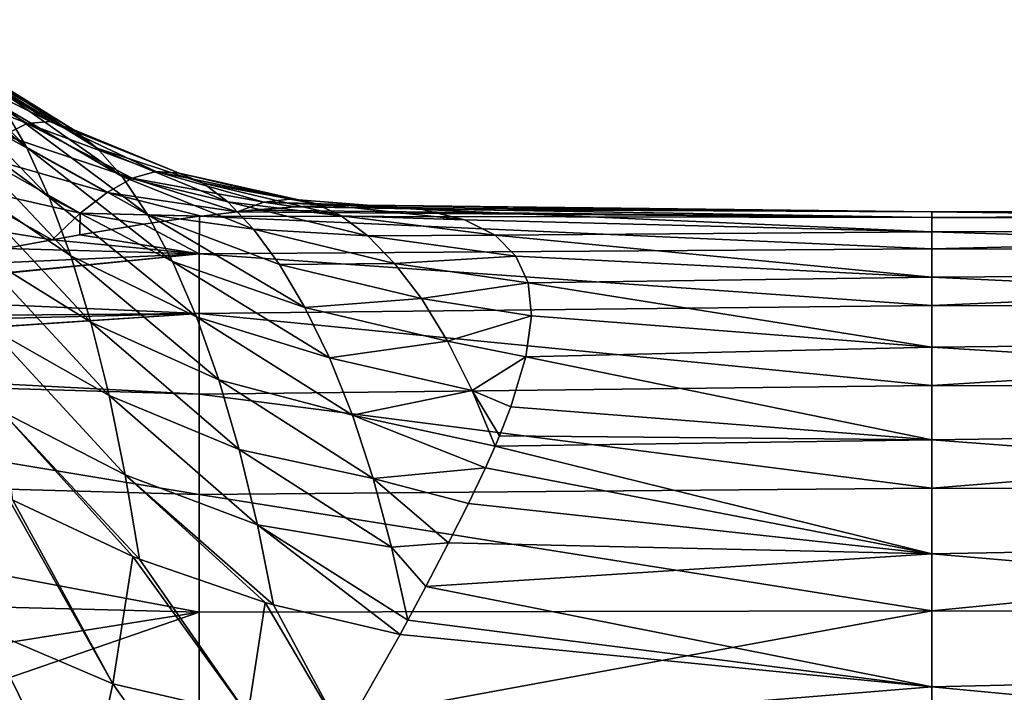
# Model space of a CAD drawing. Header units: metres. Extents: x -109 to 109, y -67 to 73.
# Tile 89 of 253: x -62.43 to -53.5, y 7.13 to 13.23. Entities that reach past the tile are written whole.
import ezdxf

# ---------------------------------------------------------------- set-up
doc = ezdxf.new("R2010")
doc.units = ezdxf.units.M
doc.layers.add('solid_508035_K244200000C76', color=7, linetype='CONTINUOUS')

msp = doc.modelspace()

# ---------------------------------------------------------------- linework, layer by layer
at = {"layer": 'solid_508035_K244200000C76'}
for points in [[(-62.373444, 12.076216, -4.93878), (-63.349358, 12.84307, -5.268119), (-63.537334, 13.234369, -4.618216)], [(-62.583614, 12.442487, -4.283134), (-62.373444, 12.076216, -4.93878), (-63.537334, 13.234369, -4.618216)], [(-62.159691, 12.311481, -1.808544), (-63.200996, 12.957254, -2.192737), (-63.402641, 12.924614, -1.421764)], [(-61.94965, 12.237295, -2.567846), (-62.99929, 12.887597, -2.920418), (-63.200996, 12.957254, -2.192737)], [(-62.159691, 12.311481, -1.808544), (-61.94965, 12.237295, -2.567846), (-63.200996, 12.957254, -2.192737)], [(-62.366619, 12.292971, -1.001492), (-63.402641, 12.924614, -1.421764), (-63.610306, 12.794763, -0.605401)], [(-62.366619, 12.292971, -1.001492), (-62.159691, 12.311481, -1.808544), (-63.402641, 12.924614, -1.421764)], [(-61.731541, 12.06954, -3.288898), (-62.793407, 12.71487, -3.612822), (-62.99929, 12.887597, -2.920418)], [(-61.94965, 12.237295, -2.567846), (-61.731541, 12.06954, -3.288898), (-62.99929, 12.887597, -2.920418)], [(-62.578144, 12.186345, -0.143431), (-62.366619, 12.292971, -1.001492), (-63.610306, 12.794763, -0.605401)], [(-62.168106, 11.623279, -5.583832), (-63.170738, 12.359004, -5.903804), (-63.349358, 12.84307, -5.268119)], [(-62.373444, 12.076216, -4.93878), (-62.168106, 11.623279, -5.583832), (-63.349358, 12.84307, -5.268119)], [(-61.505833, 11.810756, -3.986073), (-62.583614, 12.442487, -4.283134), (-62.793407, 12.71487, -3.612822)], [(-61.731541, 12.06954, -3.288898), (-61.505833, 11.810756, -3.986073), (-62.793407, 12.71487, -3.612822)], [(-61.276634, 11.465252, -4.66918), (-62.373444, 12.076216, -4.93878), (-62.583614, 12.442487, -4.283134)], [(-61.505833, 11.810756, -3.986073), (-61.276634, 11.465252, -4.66918), (-62.583614, 12.442487, -4.283134)], [(-61.972115, 11.091182, -6.218939), (-63.00425, 11.791355, -6.524562), (-63.170738, 12.359004, -5.903804)], [(-62.168106, 11.623279, -5.583832), (-61.972115, 11.091182, -6.218939), (-63.170738, 12.359004, -5.903804)], [(-61.415058, 11.795811, 0.114655), (-62.366619, 12.292971, -1.001492), (-62.578144, 12.186345, -0.143431)], [(-61.199818, 11.856242, -0.750332), (-62.159691, 12.311481, -1.808544), (-62.366619, 12.292971, -1.001492)], [(-61.415058, 11.795811, 0.114655), (-61.199818, 11.856242, -0.750332), (-62.366619, 12.292971, -1.001492)], [(-60.987602, 11.842234, -1.566193), (-61.94965, 12.237295, -2.567846), (-62.159691, 12.311481, -1.808544)], [(-61.199818, 11.856242, -0.750332), (-60.987602, 11.842234, -1.566193), (-62.159691, 12.311481, -1.808544)], [(-60.770954, 11.75055, -2.337398), (-61.731541, 12.06954, -3.288898), (-61.94965, 12.237295, -2.567846)], [(-60.987602, 11.842234, -1.566193), (-60.770954, 11.75055, -2.337398), (-61.94965, 12.237295, -2.567846)], [(-61.641315, 11.666782, 1.028768), (-62.578144, 12.186345, -0.143431), (-62.801762, 11.999421, 0.764675)], [(-61.641315, 11.666782, 1.028768), (-61.415058, 11.795811, 0.114655), (-62.578144, 12.186345, -0.143431)], [(-61.050297, 11.038504, -5.344068), (-62.168106, 11.623279, -5.583832), (-62.373444, 12.076216, -4.93878)], [(-61.276634, 11.465252, -4.66918), (-61.050297, 11.038504, -5.344068), (-62.373444, 12.076216, -4.93878)], [(-60.545998, 11.58062, -3.073941), (-61.505833, 11.810756, -3.986073), (-61.731541, 12.06954, -3.288898)], [(-60.770954, 11.75055, -2.337398), (-60.545998, 11.58062, -3.073941), (-61.731541, 12.06954, -3.288898)], [(-61.885178, 11.477174, 1.988917), (-62.801762, 11.999421, 0.764675), (-63.043465, 11.742559, 1.71917)], [(-61.885178, 11.477174, 1.988917), (-61.641315, 11.666782, 1.028768), (-62.801762, 11.999421, 0.764675)], [(-61.788895, 10.487917, -6.842137), (-62.85165, 11.149541, -7.128045), (-63.00425, 11.791355, -6.524562)], [(-61.972115, 11.091182, -6.218939), (-61.788895, 10.487917, -6.842137), (-63.00425, 11.791355, -6.524562)], [(-61.641315, 11.666782, 1.028768), (-60.463543, 11.490867, 1.429477), (-61.415058, 11.795811, 0.114655)], [(-60.313938, 11.334062, -3.788493), (-61.276634, 11.465252, -4.66918), (-61.505833, 11.810756, -3.986073)], [(-60.545998, 11.58062, -3.073941), (-60.313938, 11.334062, -3.788493), (-61.505833, 11.810756, -3.986073)], [(-60.221703, 11.579002, 0.465943), (-61.199818, 11.856242, -0.750332), (-61.415058, 11.795811, 0.114655)], [(-60.221703, 11.579002, 0.465943), (-61.415058, 11.795811, 0.114655), (-60.463543, 11.490867, 1.429477)], [(-59.985744, 11.605382, -0.451547), (-60.987602, 11.842234, -1.566193), (-61.199818, 11.856242, -0.750332)], [(-60.221703, 11.579002, 0.465943), (-59.985744, 11.605382, -0.451547), (-61.199818, 11.856242, -0.750332)], [(-59.753937, 11.564798, -1.321267), (-60.770954, 11.75055, -2.337398), (-60.987602, 11.842234, -1.566193)], [(-59.985744, 11.605382, -0.451547), (-59.753937, 11.564798, -1.321267), (-60.987602, 11.842234, -1.566193)], [(-63.308735, 11.428293, 2.714139), (-62.139256, 11.237966, 2.983722), (-63.043465, 11.742559, 1.71917)], [(-61.885178, 11.477174, 1.988917), (-63.043465, 11.742559, 1.71917), (-62.139256, 11.237966, 2.983722)], [(-59.518955, 11.454385, -2.148602), (-60.545998, 11.58062, -3.073941), (-60.770954, 11.75055, -2.337398)], [(-59.753937, 11.564798, -1.321267), (-59.518955, 11.454385, -2.148602), (-60.770954, 11.75055, -2.337398)], [(-60.832592, 10.536436, -6.012326), (-61.972115, 11.091182, -6.218939), (-62.168106, 11.623279, -5.583832)], [(-61.050297, 11.038504, -5.344068), (-60.832592, 10.536436, -6.012326), (-62.168106, 11.623279, -5.583832)], [(-61.885178, 11.477174, 1.988917), (-60.785305, 11.452811, 1.763318), (-61.641315, 11.666782, 1.028768)], [(-61.641315, 11.666782, 1.028768), (-60.785305, 11.452811, 1.763318), (-60.463543, 11.490867, 1.429477)], [(-59.278206, 11.273418, -2.94347), (-60.313938, 11.334062, -3.788493), (-60.545998, 11.58062, -3.073941)], [(-59.518955, 11.454385, -2.148602), (-59.278206, 11.273418, -2.94347), (-60.545998, 11.58062, -3.073941)], [(-60.221703, 11.579002, 0.465943), (-60.463543, 11.490867, 1.429477), (-59.936768, 11.536869, 0.830346)], [(-59.936768, 11.536869, 0.830346), (-60.463543, 11.490867, 1.429477), (-60.333496, 11.504314, 1.288032)], [(-59.936768, 11.536869, 0.830346), (-60.333496, 11.504314, 1.288032), (-54.161694, 11.438894, 1.183929)], [(-60.221703, 11.579002, 0.465943), (-59.282352, 11.55238, -0.039772), (-59.985744, 11.605382, -0.451547)], [(-60.221703, 11.579002, 0.465943), (-59.936768, 11.536869, 0.830346), (-59.588165, 11.552379, 0.388216)], [(-60.221703, 11.579002, 0.465943), (-59.588165, 11.552379, 0.388216), (-59.282352, 11.55238, -0.039772)], [(-59.985744, 11.605382, -0.451547), (-59.282352, 11.55238, -0.039772), (-58.780407, 11.510577, -0.860118)], [(-59.985744, 11.605382, -0.451547), (-58.780407, 11.510577, -0.860118), (-59.753937, 11.564798, -1.321267)], [(-59.588165, 11.552379, 0.388216), (-59.936768, 11.536869, 0.830346), (-54.161694, 11.490954, -0.456046)], [(-59.936768, 11.536869, 0.830346), (-54.161694, 11.438894, 1.183929), (-54.161694, 11.490954, -0.456046)], [(-59.753937, 11.564798, -1.321267), (-58.780407, 11.510577, -0.860118), (-58.401184, 11.418376, -1.642806)], [(-59.753937, 11.564798, -1.321267), (-58.401184, 11.418376, -1.642806), (-59.518955, 11.454385, -2.148602)], [(-59.282352, 11.55238, -0.039772), (-59.588165, 11.552379, 0.388216), (-54.161694, 11.490954, -0.456046)], [(-58.780407, 11.510577, -0.860118), (-59.282352, 11.55238, -0.039772), (-54.161694, 11.490954, -0.456046)], [(-61.885178, 11.477174, 1.988917), (-62.139256, 11.237966, 2.983722), (-61.890026, 11.282735, 2.777098)], [(-61.885178, 11.477174, 1.988917), (-61.890026, 11.282735, 2.777098), (-61.310925, 11.378384, 2.268139)], [(-61.885178, 11.477174, 1.988917), (-60.803276, 11.450498, 1.781389), (-60.785305, 11.452811, 1.763318)], [(-61.885178, 11.477174, 1.988917), (-61.310925, 11.378384, 2.268139), (-60.803276, 11.450498, 1.781389)], [(-61.310925, 11.378384, 2.268139), (-60.805885, 11.10883, 3.298898), (-60.803276, 11.450498, 1.781389)], [(-59.847492, 10.622328, -5.186481), (-61.050297, 11.038504, -5.344068), (-61.276634, 11.465252, -4.66918)], [(-60.078999, 11.01349, -4.490704), (-59.847492, 10.622328, -5.186481), (-61.276634, 11.465252, -4.66918)], [(-60.313938, 11.334062, -3.788493), (-60.078999, 11.01349, -4.490704), (-61.276634, 11.465252, -4.66918)], [(-60.803276, 11.450498, 1.781389), (-60.805885, 11.10883, 3.298898), (-54.161694, 11.153973, 2.799803)], [(-60.785305, 11.452811, 1.763318), (-60.803276, 11.450498, 1.781389), (-54.161694, 11.438894, 1.183929)], [(-60.803276, 11.450498, 1.781389), (-54.161694, 11.153973, 2.799803), (-54.161694, 11.438894, 1.183929)], [(-60.463543, 11.490867, 1.429477), (-60.785305, 11.452811, 1.763318), (-54.161694, 11.438894, 1.183929)], [(-60.333496, 11.504314, 1.288032), (-60.463543, 11.490867, 1.429477), (-54.161694, 11.438894, 1.183929)], [(-59.518955, 11.454385, -2.148602), (-58.401184, 11.418376, -1.642806), (-58.123398, 11.278459, -2.401954)], [(-59.518955, 11.454385, -2.148602), (-58.123398, 11.278459, -2.401954), (-59.278206, 11.273418, -2.94347)], [(-58.780407, 11.510577, -0.860118), (-54.161694, 11.490954, -0.456046), (-54.161694, 11.309091, -2.086737)], [(-58.401184, 11.418376, -1.642806), (-58.780407, 11.510577, -0.860118), (-54.161694, 11.309091, -2.086737)], [(-54.161694, 11.438894, 1.183929), (-43.099998, 11.422245, 1.335034), (-43.099998, 11.49662, -0.278777)], [(-54.161694, 11.490954, -0.456046), (-43.099998, 11.49662, -0.278777), (-43.099998, 11.344113, -1.887084)], [(-54.161694, 11.490954, -0.456046), (-54.161694, 11.438894, 1.183929), (-43.099998, 11.49662, -0.278777)], [(-54.161694, 11.309091, -2.086737), (-54.161694, 11.490954, -0.456046), (-43.099998, 11.344113, -1.887084)], [(-54.161694, 11.438894, 1.183929), (-54.161694, 11.153973, 2.799803), (-43.099998, 11.422245, 1.335034)], [(-63.308735, 11.428293, 2.714139), (-62.569206, 11.156693, 3.324257), (-62.139256, 11.237966, 2.983722)], [(-61.310925, 11.378384, 2.268139), (-61.890026, 11.282735, 2.777098), (-60.805885, 11.10883, 3.298898)], [(-58.123398, 11.278459, -2.401954), (-58.401184, 11.418376, -1.642806), (-54.161694, 11.309091, -2.086737)], [(-54.161694, 11.153973, 2.799803), (-43.099998, 11.122455, 2.922499), (-43.099998, 11.422245, 1.335034)], [(-54.161694, 11.309091, -2.086737), (-43.099998, 11.344113, -1.887084), (-43.099998, 10.967734, -3.45815)], [(-61.890026, 11.282735, 2.777098), (-62.139256, 11.237966, 2.983722), (-60.805885, 11.10883, 3.298898)], [(-59.033539, 11.022669, -3.717448), (-60.078999, 11.01349, -4.490704), (-60.313938, 11.334062, -3.788493)], [(-59.278206, 11.273418, -2.94347), (-59.033539, 11.022669, -3.717448), (-60.313938, 11.334062, -3.788493)], [(-59.278206, 11.273418, -2.94347), (-58.123398, 11.278459, -2.401954), (-57.933113, 11.089579, -3.150616)], [(-59.278206, 11.273418, -2.94347), (-57.933113, 11.089579, -3.150616), (-59.033539, 11.022669, -3.717448)], [(-58.123398, 11.278459, -2.401954), (-54.161694, 11.309091, -2.086737), (-54.161694, 10.897007, -3.674949)], [(-57.933113, 11.089579, -3.150616), (-58.123398, 11.278459, -2.401954), (-54.161694, 10.897007, -3.674949)], [(-54.161694, 10.897007, -3.674949), (-54.161694, 11.309091, -2.086737), (-43.099998, 10.967734, -3.45815)], [(-62.139256, 11.237966, 2.983722), (-62.569206, 11.156693, 3.324257), (-60.805885, 11.10883, 3.298898)], [(-64.546539, 10.733714, 4.69542), (-60.805885, 10.567312, 4.756128), (-60.805885, 11.10883, 3.298898)], [(-64.478935, 10.748969, 4.653344), (-64.546539, 10.733714, 4.69542), (-60.805885, 11.10883, 3.298898)], [(-63.362007, 10.994576, 3.91063), (-64.478935, 10.748969, 4.653344), (-60.805885, 11.10883, 3.298898)], [(-62.569206, 11.156693, 3.324257), (-63.362007, 10.994576, 3.91063), (-60.805885, 11.10883, 3.298898)], [(-61.62326, 9.822372, -7.451117), (-62.716228, 10.443443, -7.713102), (-62.85165, 11.149541, -7.128045)], [(-61.788895, 10.487917, -6.842137), (-61.62326, 9.822372, -7.451117), (-62.85165, 11.149541, -7.128045)], [(-60.628139, 9.965709, -6.672176), (-61.788895, 10.487917, -6.842137), (-61.972115, 11.091182, -6.218939)], [(-60.832592, 10.536436, -6.012326), (-60.628139, 9.965709, -6.672176), (-61.972115, 11.091182, -6.218939)], [(-60.805885, 11.10883, 3.298898), (-54.161694, 10.641988, 4.358681), (-54.161694, 11.153973, 2.799803)], [(-60.805885, 11.10883, 3.298898), (-60.805885, 10.567312, 4.756128), (-54.161694, 10.641988, 4.358681)], [(-59.033539, 11.022669, -3.717448), (-57.933113, 11.089579, -3.150616), (-57.823524, 10.847785, -3.897836)], [(-57.823524, 10.847785, -3.897836), (-57.933113, 11.089579, -3.150616), (-54.161694, 10.897007, -3.674949)], [(-54.161694, 11.153973, 2.799803), (-54.161694, 10.641988, 4.358681), (-43.099998, 11.122455, 2.922499)], [(-54.161694, 10.641988, 4.358681), (-43.099998, 10.603165, 4.452291), (-43.099998, 11.122455, 2.922499)], [(-59.625198, 10.16455, -5.877605), (-60.832592, 10.536436, -6.012326), (-61.050297, 11.038504, -5.344068)], [(-59.847492, 10.622328, -5.186481), (-59.625198, 10.16455, -5.877605), (-61.050297, 11.038504, -5.344068)], [(-59.033539, 11.022669, -3.717448), (-58.789684, 10.703565, -4.479961), (-60.078999, 11.01349, -4.490704)], [(-58.789684, 10.703565, -4.479961), (-59.847492, 10.622328, -5.186481), (-60.078999, 11.01349, -4.490704)], [(-59.033539, 11.022669, -3.717448), (-57.823524, 10.847785, -3.897836), (-58.789684, 10.703565, -4.479961)], [(-57.823524, 10.847785, -3.897836), (-54.161694, 10.897007, -3.674949), (-54.161694, 10.263091, -5.188349)], [(-54.161694, 10.897007, -3.674949), (-43.099998, 10.967734, -3.45815), (-43.099998, 10.374911, -4.96097)], [(-54.161694, 10.263091, -5.188349), (-54.161694, 10.897007, -3.674949), (-43.099998, 10.374911, -4.96097)], [(-58.789684, 10.703565, -4.479961), (-57.823524, 10.847785, -3.897836), (-57.79269, 10.546464, -4.65073)], [(-57.79269, 10.546464, -4.65073), (-57.823524, 10.847785, -3.897836), (-54.161694, 10.263091, -5.188349)], [(-64.546539, 10.733714, 4.69542), (-65.439514, 10.527871, 5.22804), (-60.805885, 10.567312, 4.756128)], [(-60.805885, 10.567312, 4.756128), (-54.161694, 9.913363, 5.828828), (-54.161694, 10.641988, 4.358681)], [(-58.789684, 10.703565, -4.479961), (-58.55315, 10.318262, -5.23642), (-59.847492, 10.622328, -5.186481)], [(-58.789684, 10.703565, -4.479961), (-57.79269, 10.546464, -4.65073), (-58.55315, 10.318262, -5.23642)], [(-54.161694, 10.641988, 4.358681), (-54.161694, 9.913363, 5.828828), (-43.099998, 10.603165, 4.452291)], [(-66.976418, 10.156376, 6.063415), (-60.805885, 9.835616, 6.127764), (-60.805885, 10.567312, 4.756128)], [(-66.940331, 10.16543, 6.044605), (-66.976418, 10.156376, 6.063415), (-60.805885, 10.567312, 4.756128)], [(-65.797852, 10.443485, 5.430359), (-66.940331, 10.16543, 6.044605), (-60.805885, 10.567312, 4.756128)], [(-65.439514, 10.527871, 5.22804), (-65.797852, 10.443485, 5.430359), (-60.805885, 10.567312, 4.756128)], [(-60.805885, 10.567312, 4.756128), (-60.805885, 9.835616, 6.127764), (-54.161694, 9.913363, 5.828828)], [(-58.55315, 10.318262, -5.23642), (-59.625198, 10.16455, -5.877605), (-59.847492, 10.622328, -5.186481)], [(-58.55315, 10.318262, -5.23642), (-57.79269, 10.546464, -4.65073), (-57.842575, 10.17583, -5.415395)], [(-57.842575, 10.17583, -5.415395), (-57.79269, 10.546464, -4.65073), (-54.161694, 10.263091, -5.188349)], [(-54.161694, 9.913363, 5.828828), (-43.099998, 9.874623, 5.894218), (-43.099998, 10.603165, 4.452291)], [(-60.442776, 9.334294, -7.320047), (-61.62326, 9.822372, -7.451117), (-61.788895, 10.487917, -6.842137)], [(-60.628139, 9.965709, -6.672176), (-60.442776, 9.334294, -7.320047), (-61.788895, 10.487917, -6.842137)], [(-59.416836, 9.644972, -6.562552), (-60.628139, 9.965709, -6.672176), (-60.832592, 10.536436, -6.012326)], [(-59.625198, 10.16455, -5.877605), (-59.416836, 9.644972, -6.562552), (-60.832592, 10.536436, -6.012326)], [(-61.47707, 9.103498, -8.041033), (-62.598858, 9.682432, -8.276344), (-62.716228, 10.443443, -7.713102)], [(-61.62326, 9.822372, -7.451117), (-61.47707, 9.103498, -8.041033), (-62.716228, 10.443443, -7.713102)], [(-54.161694, 10.263091, -5.188349), (-43.099998, 10.374911, -4.96097), (-43.099998, 9.577343, -6.365886)], [(-58.55315, 10.318262, -5.23642), (-58.329681, 9.869715, -5.988009), (-59.625198, 10.16455, -5.877605)], [(-58.55315, 10.318262, -5.23642), (-57.842575, 10.17583, -5.415395), (-58.329681, 9.869715, -5.988009)], [(-57.842575, 10.17583, -5.415395), (-54.161694, 10.263091, -5.188349), (-54.161694, 9.420249, -6.596129)], [(-54.161694, 9.420249, -6.596129), (-54.161694, 10.263091, -5.188349), (-43.099998, 9.577343, -6.365886)], [(-66.976418, 10.156376, 6.063415), (-67.464249, 10.031726, 6.315517), (-60.805885, 9.835616, 6.127764)], [(-58.329681, 9.869715, -5.988009), (-59.416836, 9.644972, -6.562552), (-59.625198, 10.16455, -5.877605)], [(-58.329681, 9.869715, -5.988009), (-57.842575, 10.17583, -5.415395), (-57.978596, 9.722429, -6.196404)], [(-57.978596, 9.722429, -6.196404), (-57.842575, 10.17583, -5.415395), (-54.161694, 9.420249, -6.596129)], [(-67.464249, 10.031726, 6.315517), (-60.805885, 8.926911, 7.389121), (-60.805885, 9.835616, 6.127764)], [(-67.464249, 10.031726, 6.315517), (-67.452026, 9.110811, 7.582806), (-60.805885, 8.926911, 7.389121)], [(-59.227951, 9.0698, -7.237154), (-60.442776, 9.334294, -7.320047), (-60.628139, 9.965709, -6.672176)], [(-59.416836, 9.644972, -6.562552), (-59.227951, 9.0698, -7.237154), (-60.628139, 9.965709, -6.672176)], [(-60.805885, 9.835616, 6.127764), (-54.161694, 8.98293, 7.180318), (-54.161694, 9.913363, 5.828828)], [(-60.805885, 9.835616, 6.127764), (-60.805885, 8.926911, 7.389121), (-54.161694, 8.98293, 7.180318)], [(-58.329681, 9.869715, -5.988009), (-58.121777, 9.363637, -6.730135), (-59.416836, 9.644972, -6.562552)], [(-58.329681, 9.869715, -5.988009), (-57.978596, 9.722429, -6.196404), (-58.081291, 9.459362, -6.593797)], [(-58.329681, 9.869715, -5.988009), (-58.081291, 9.459362, -6.593797), (-58.121777, 9.363637, -6.730135)], [(-54.161694, 9.913363, 5.828828), (-54.161694, 8.98293, 7.180318), (-43.099998, 9.874623, 5.894218)], [(-54.161694, 8.98293, 7.180318), (-43.099998, 8.951207, 7.219826), (-43.099998, 9.874623, 5.894218)], [(-60.278896, 8.65074, -7.949701), (-61.47707, 9.103498, -8.041033), (-61.62326, 9.822372, -7.451117)], [(-60.442776, 9.334294, -7.320047), (-60.278896, 8.65074, -7.949701), (-61.62326, 9.822372, -7.451117)], [(-61.407799, 8.364068, -8.611888), (-62.496414, 8.874846, -8.811965), (-62.598858, 9.682432, -8.276344)], [(-61.347626, 8.339647, -8.605096), (-61.407799, 8.364068, -8.611888), (-62.598858, 9.682432, -8.276344)], [(-61.47707, 9.103498, -8.041033), (-61.347626, 8.339647, -8.605096), (-62.598858, 9.682432, -8.276344)], [(-58.081291, 9.459362, -6.593797), (-57.978596, 9.722429, -6.196404), (-54.161694, 9.420249, -6.596129)], [(-59.416836, 9.644972, -6.562552), (-58.121777, 9.363637, -6.730135), (-58.208889, 9.167981, -6.996621)], [(-59.416836, 9.644972, -6.562552), (-58.208889, 9.167981, -6.996621), (-59.227951, 9.0698, -7.237154)], [(-54.161694, 9.420249, -6.596129), (-43.099998, 9.577343, -6.365886), (-43.099998, 8.59077, -7.645174)], [(-58.121777, 9.363637, -6.730135), (-58.081291, 9.459362, -6.593797), (-54.161694, 9.420249, -6.596129)], [(-58.121777, 9.363637, -6.730135), (-54.161694, 9.420249, -6.596129), (-54.161694, 8.385637, -7.869631)], [(-54.161694, 8.385637, -7.869631), (-54.161694, 9.420249, -6.596129), (-43.099998, 8.59077, -7.645174)], [(-59.061459, 8.446306, -7.894889), (-60.278896, 8.65074, -7.949701), (-60.442776, 9.334294, -7.320047)], [(-59.227951, 9.0698, -7.237154), (-59.061459, 8.446306, -7.894889), (-60.442776, 9.334294, -7.320047)], [(-58.208889, 9.167981, -6.996621), (-58.121777, 9.363637, -6.730135), (-54.161694, 8.385637, -7.869631)], [(-67.452026, 9.110811, 7.582806), (-60.805885, 7.857551, 8.517496), (-60.805885, 8.926911, 7.389121)], [(-67.452026, 9.110811, 7.582806), (-67.452026, 8.025632, 8.723248), (-60.805885, 7.857551, 8.517496)], [(-59.227951, 9.0698, -7.237154), (-58.208889, 9.167981, -6.996621), (-58.362831, 8.844526, -7.405237)], [(-58.362831, 8.844526, -7.405237), (-58.208889, 9.167981, -6.996621), (-54.161694, 8.385637, -7.869631)], [(-60.209217, 7.94515, -8.552202), (-61.347626, 8.339647, -8.605096), (-61.47707, 9.103498, -8.041033)], [(-60.133945, 7.923395, -8.55355), (-60.209217, 7.94515, -8.552202), (-61.47707, 9.103498, -8.041033)], [(-60.278896, 8.65074, -7.949701), (-60.133945, 7.923395, -8.55355), (-61.47707, 9.103498, -8.041033)], [(-59.227951, 9.0698, -7.237154), (-58.362831, 8.844526, -7.405237), (-58.54372, 8.485687, -7.818437)], [(-59.227951, 9.0698, -7.237154), (-58.54372, 8.485687, -7.818437), (-59.061459, 8.446306, -7.894889)], [(-60.805885, 8.926911, 7.389121), (-54.161694, 7.869631, 8.385637), (-54.161694, 8.98293, 7.180318)], [(-54.161694, 8.98293, 7.180318), (-54.161694, 7.869631, 8.385637), (-43.099998, 8.951207, 7.219826)], [(-54.161694, 7.869631, 8.385637), (-43.099998, 7.85114, 8.402952), (-43.099998, 8.951207, 7.219826)], [(-61.588959, 7.206632, -9.453088), (-62.738327, 7.697454, -9.657981), (-62.541279, 8.898913, -8.823589)], [(-61.588959, 7.206632, -9.453088), (-62.541279, 8.898913, -8.823589), (-62.496414, 8.874846, -8.811965)], [(-61.588959, 7.206632, -9.453088), (-62.496414, 8.874846, -8.811965), (-61.407799, 8.364068, -8.611888)], [(-60.805885, 8.926911, 7.389121), (-60.805885, 7.857551, 8.517496), (-54.161694, 7.869631, 8.385637)], [(-58.54372, 8.485687, -7.818437), (-58.362831, 8.844526, -7.405237), (-54.161694, 8.385637, -7.869631)], [(-60.278896, 8.65074, -7.949701), (-58.91349, 7.784163, -8.526289), (-58.983223, 7.654097, -8.645023)], [(-59.061459, 8.446306, -7.894889), (-58.91349, 7.784163, -8.526289), (-60.278896, 8.65074, -7.949701)], [(-60.278896, 8.65074, -7.949701), (-58.983223, 7.654097, -8.645023), (-60.133945, 7.923395, -8.55355)], [(-54.161694, 8.385637, -7.869631), (-43.099998, 8.59077, -7.645174), (-43.099998, 7.434662, -8.773585)], [(-59.061459, 8.446306, -7.894889), (-58.54372, 8.485687, -7.818437), (-58.751041, 8.089463, -8.23294)], [(-58.751041, 8.089463, -8.23294), (-58.54372, 8.485687, -7.818437), (-54.161694, 8.385637, -7.869631)], [(-59.061459, 8.446306, -7.894889), (-58.751041, 8.089463, -8.23294), (-58.91349, 7.784163, -8.526289)], [(-60.365513, 6.921489, -9.340033), (-61.588959, 7.206632, -9.453088), (-61.407799, 8.364068, -8.611888)], [(-60.365513, 6.921489, -9.340033), (-61.407799, 8.364068, -8.611888), (-61.347626, 8.339647, -8.605096)], [(-60.365513, 6.921489, -9.340033), (-61.347626, 8.339647, -8.605096), (-60.209217, 7.94515, -8.552202)], [(-58.751041, 8.089463, -8.23294), (-54.161694, 8.385637, -7.869631), (-54.161694, 7.180318, -8.98293)], [(-54.161694, 7.180318, -8.98293), (-54.161694, 8.385637, -7.869631), (-43.099998, 7.434662, -8.773585)], [(-58.91349, 7.784163, -8.526289), (-58.751041, 8.089463, -8.23294), (-54.161694, 7.180318, -8.98293)], [(-67.452026, 8.025632, 8.723248), (-67.452026, 6.798897, 9.709831), (-60.805885, 7.857551, 8.517496)], [(-60.805885, 6.64678, 9.492585), (-54.161694, 6.596129, 9.420249), (-54.161694, 7.869631, 8.385637)], [(-60.805885, 7.857551, 8.517496), (-60.805885, 6.64678, 9.492585), (-54.161694, 7.869631, 8.385637)], [(-60.365513, 6.921489, -9.340033), (-60.209217, 7.94515, -8.552202), (-59.501312, 6.743437, -9.38568)], [(-60.133945, 7.923395, -8.55355), (-59.501312, 6.743437, -9.38568), (-60.209217, 7.94515, -8.552202)], [(-60.133945, 7.923395, -8.55355), (-58.983223, 7.654097, -8.645023), (-59.501312, 6.743437, -9.38568)], [(-54.161694, 7.869631, 8.385637), (-54.161694, 6.596129, 9.420249), (-43.099998, 7.85114, 8.402952)], [(-60.805885, 7.857551, 8.517496), (-67.452026, 6.798897, 9.709831), (-64.126518, 6.710084, 9.582994)], [(-60.805885, 7.857551, 8.517496), (-64.126518, 6.710084, 9.582994), (-60.805885, 6.64678, 9.492585)], [(-58.983223, 7.654097, -8.645023), (-58.91349, 7.784163, -8.526289), (-54.161694, 7.180318, -8.98293)], [(-43.099998, 7.85114, 8.402952), (-54.161694, 6.596129, 9.420249), (-43.099998, 6.596129, 9.420249)], [(-61.863811, 5.94715, -10.174899), (-63.02985, 6.397171, -10.363044), (-62.738327, 7.697454, -9.657981)], [(-61.588959, 7.206632, -9.453088), (-61.863811, 5.94715, -10.174899), (-62.738327, 7.697454, -9.657981)], [(-59.501312, 6.743437, -9.38568), (-58.983223, 7.654097, -8.645023), (-54.161694, 7.180318, -8.98293)], [(-54.161694, 7.180318, -8.98293), (-43.099998, 7.434662, -8.773585), (-43.099998, 6.131834, -9.728854)], [(-60.599152, 5.810226, -10.035181), (-61.863811, 5.94715, -10.174899), (-61.588959, 7.206632, -9.453088)], [(-60.365513, 6.921489, -9.340033), (-60.599152, 5.810226, -10.035181), (-61.588959, 7.206632, -9.453088)], [(-59.501312, 6.743437, -9.38568), (-54.161694, 7.180318, -8.98293), (-54.161694, 5.828828, -9.913363)], [(-54.161694, 5.828828, -9.913363), (-54.161694, 7.180318, -8.98293), (-43.099998, 6.131834, -9.728854)]]:
    msp.add_3dface(points, dxfattribs=at)

doc.saveas('drawing.dxf')
